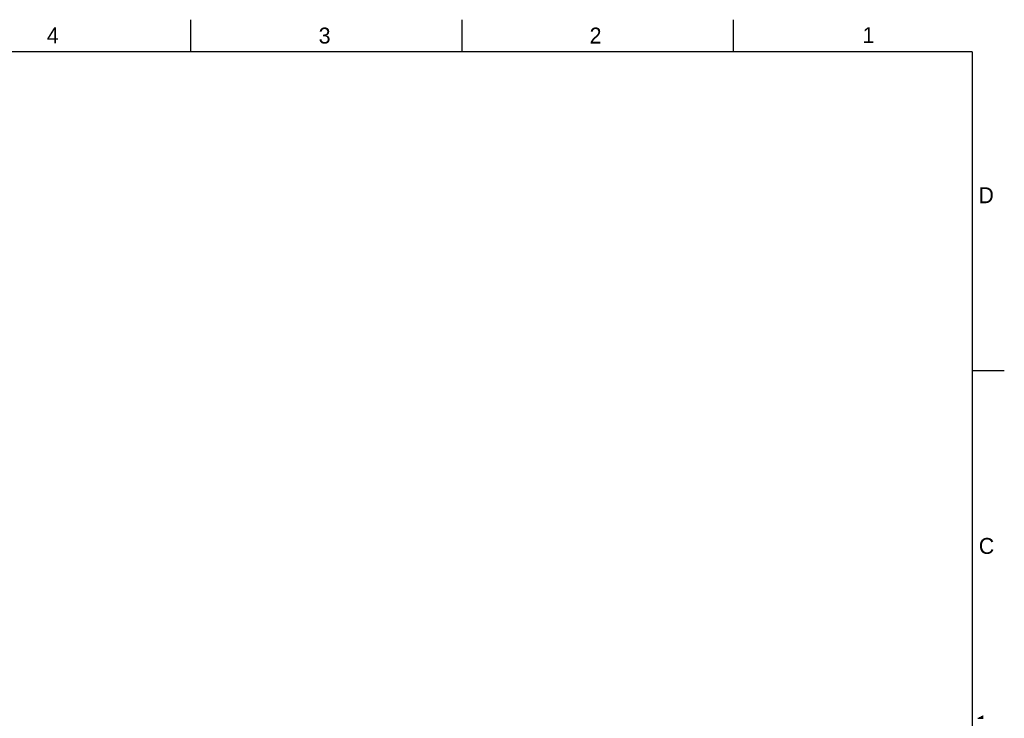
# Model space of a CAD drawing. Header units: inches. Extents: x 0 to 34, y 0 to 22.
# Tile 51 of 51: x 18.6 to 34, y 11 to 22. Entities that reach past the tile are written whole.
import ezdxf

# ---------------------------------------------------------------- set-up
doc = ezdxf.new("R2010")
doc.units = ezdxf.units.IN
doc.header["$LTSCALE"] = 1.87
doc.header["$MEASUREMENT"] = 0
doc.layers.get('0').update_dxf_attribs({"linetype": 'CONTINUOUS'})
doc.styles.add('TEXTSTYLE_2', font='txt')

msp = doc.modelspace()

# ---------------------------------------------------------------- linework, layer by layer
at = {"color": 2, "linetype": 'CONTINUOUS'}
for p, q in [((21.25, 22), (21.25, 21.5)), ((25.5, 22), (25.5, 21.5)), ((29.75, 22), (29.75, 21.5)), ((33.5, 16.5), (34, 16.5)), ((33.5866, 11.05), (33.6697, 11.05)), ((33.6039, 11.06), (33.6697, 11.06)), ((33.6213, 11.07), (33.6697, 11.07)), ((33.6386, 11.08), (33.6697, 11.08)), ((33.6559, 11.09), (33.6697, 11.09))]:
    msp.add_line(p, q, dxfattribs=at)
at = {"color": 7, "linetype": 'CONTINUOUS', "const_width": 0.02}
for points in [[(33.5, 21.5), (0.5, 21.5)], [(33.5, 0.5), (33.5, 21.5)]]:
    msp.add_lwpolyline(points, dxfattribs=at)

# ---------------------------------------------------------------- texts
at = {"color": 2, "linetype": 'CONTINUOUS', "char_height": 0.25, "width": 0.25, "attachment_point": 1, "line_spacing_factor": 0.9, "style": 'TEXTSTYLE_2'}
for s, insert in [('4', (18.9977, 21.8777)), ('3', (23.257, 21.8759)), ('2', (27.5025, 21.8762)), ('1', (31.7781, 21.8826)), ('D', (33.5947, 19.3736)), ('C', (33.6004, 13.8767))]:
    msp.add_mtext(s, dxfattribs=dict(at, insert=insert))

doc.saveas('drawing.dxf')
